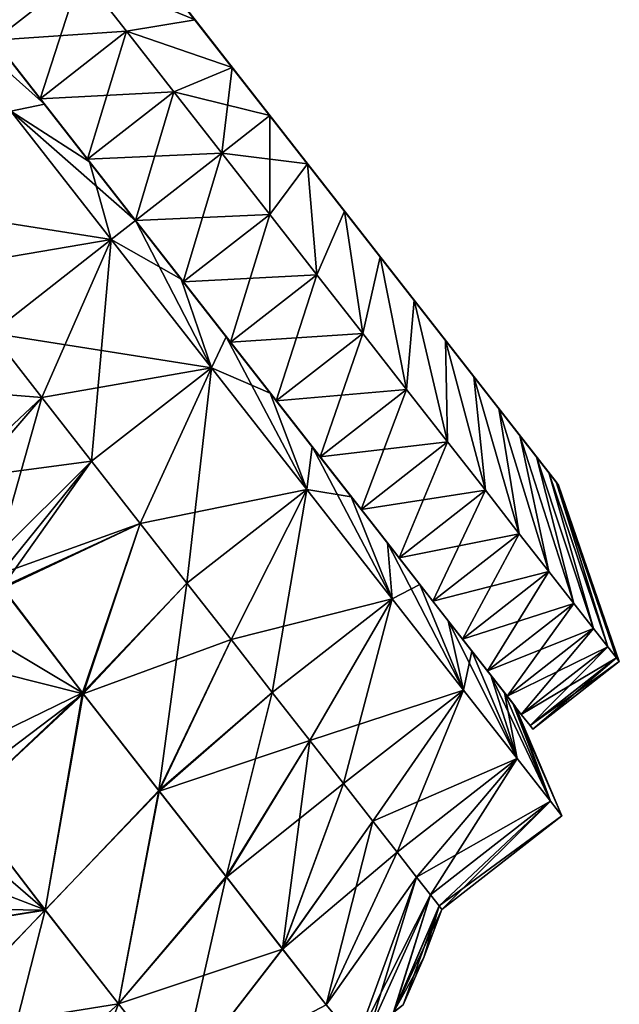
# Model space of a CAD drawing. Header units: millimetres. Extents: x -84 to 84, y -375 to 242.
# Tile 121 of 166: x 68 to 78, y 47 to 63. Entities that reach past the tile are written whole.
import ezdxf

# ---------------------------------------------------------------- set-up
doc = ezdxf.new("R2010")
doc.units = ezdxf.units.MM
doc.header["$LTSCALE"] = 81.481481
for name, color, linetype in [('135', 7, 'CONTINUOUS'), ('136', 7, 'CONTINUOUS'), ('137', 7, 'CONTINUOUS'), ('138', 7, 'CONTINUOUS'), ('139', 7, 'CONTINUOUS'), ('78', 7, 'CONTINUOUS'), ('79', 7, 'CONTINUOUS'), ('80', 7, 'CONTINUOUS'), ('81', 7, 'CONTINUOUS'), ('82', 7, 'CONTINUOUS'), ('83', 7, 'CONTINUOUS'), ('84', 7, 'CONTINUOUS')]:
    doc.layers.add(name, color=color, linetype=linetype)

msp = doc.modelspace()

# ---------------------------------------------------------------- linework, layer by layer
at = {"layer": '135', "color": 7, "linetype": 'CONTINUOUS', "true_color": 0xa2afbf}
for points in [[(66.57, 63.879, 18.811), (67.289, 62.959, 19.336), (67.989, 64.987, 18.811), (66.57, 63.879, 18.811)], [(67.989, 64.987, 18.811), (67.289, 62.959, 19.336), (68.707, 64.068, 19.336), (67.989, 64.987, 18.811)], [(67.289, 62.959, 19.336), (68.041, 61.996, 19.717), (68.707, 64.068, 19.336), (67.289, 62.959, 19.336)], [(68.707, 64.068, 19.336), (68.041, 61.996, 19.717), (69.46, 63.105, 19.717), (68.707, 64.068, 19.336)], [(68.041, 61.996, 19.717), (68.816, 61.004, 19.948), (69.46, 63.105, 19.717), (68.041, 61.996, 19.717)], [(69.46, 63.105, 19.717), (68.816, 61.004, 19.948), (70.235, 62.112, 19.948), (69.46, 63.105, 19.717)], [(68.816, 61.004, 19.948), (69.603, 59.997, 20.025), (70.235, 62.112, 19.948), (68.816, 61.004, 19.948)], [(70.235, 62.112, 19.948), (69.603, 59.997, 20.025), (71.022, 61.106, 20.025), (70.235, 62.112, 19.948)], [(69.603, 59.997, 20.025), (70.39, 58.991, 19.948), (71.022, 61.106, 20.025), (69.603, 59.997, 20.025)], [(71.022, 61.106, 20.025), (70.39, 58.991, 19.948), (71.808, 60.099, 19.948), (71.022, 61.106, 20.025)], [(70.39, 58.991, 19.948), (71.165, 57.998, 19.717), (71.808, 60.099, 19.948), (70.39, 58.991, 19.948)], [(71.808, 60.099, 19.948), (71.165, 57.998, 19.717), (72.583, 59.107, 19.717), (71.808, 60.099, 19.948)], [(71.165, 57.998, 19.717), (71.917, 57.035, 19.336), (72.583, 59.107, 19.717), (71.165, 57.998, 19.717)], [(72.583, 59.107, 19.717), (71.917, 57.035, 19.336), (73.336, 58.144, 19.336), (72.583, 59.107, 19.717)], [(71.917, 57.035, 19.336), (72.636, 56.116, 18.811), (73.336, 58.144, 19.336), (71.917, 57.035, 19.336)], [(73.336, 58.144, 19.336), (72.636, 56.116, 18.811), (74.054, 57.224, 18.811), (73.336, 58.144, 19.336)], [(72.636, 56.116, 18.811), (73.31, 55.252, 18.149), (74.054, 57.224, 18.811), (72.636, 56.116, 18.811)], [(74.054, 57.224, 18.811), (73.31, 55.252, 18.149), (74.729, 56.361, 18.149), (74.054, 57.224, 18.811)], [(73.31, 55.252, 18.149), (73.931, 54.458, 17.359), (74.729, 56.361, 18.149), (73.31, 55.252, 18.149)], [(74.729, 56.361, 18.149), (73.931, 54.458, 17.359), (75.349, 55.567, 17.359), (74.729, 56.361, 18.149)], [(73.931, 54.458, 17.359), (74.488, 53.745, 16.454), (75.349, 55.567, 17.359), (73.931, 54.458, 17.359)], [(75.349, 55.567, 17.359), (74.488, 53.745, 16.454), (75.906, 54.853, 16.454), (75.349, 55.567, 17.359)], [(74.488, 53.745, 16.454), (74.974, 53.123, 15.446), (75.906, 54.853, 16.454), (74.488, 53.745, 16.454)], [(75.906, 54.853, 16.454), (74.974, 53.123, 15.446), (76.392, 54.231, 15.446), (75.906, 54.853, 16.454)], [(74.974, 53.123, 15.446), (75.382, 52.601, 14.351), (76.392, 54.231, 15.446), (74.974, 53.123, 15.446)], [(76.392, 54.231, 15.446), (75.382, 52.601, 14.351), (76.8, 53.71, 14.351), (76.392, 54.231, 15.446)], [(75.382, 52.601, 14.351), (75.705, 52.187, 13.184), (76.8, 53.71, 14.351), (75.382, 52.601, 14.351)], [(76.8, 53.71, 14.351), (75.705, 52.187, 13.184), (77.123, 53.296, 13.184), (76.8, 53.71, 14.351)], [(75.705, 52.187, 13.184), (75.939, 51.887, 11.962), (77.123, 53.296, 13.184), (75.705, 52.187, 13.184)], [(77.123, 53.296, 13.184), (75.939, 51.887, 11.962), (77.358, 52.995, 11.962), (77.123, 53.296, 13.184)], [(75.939, 51.887, 11.962), (76.082, 51.705, 10.703), (77.358, 52.995, 11.962), (75.939, 51.887, 11.962)], [(77.358, 52.995, 11.962), (76.082, 51.705, 10.703), (77.5, 52.814, 10.703), (77.358, 52.995, 11.962)], [(76.082, 51.705, 10.703), (76.129, 51.645, 9.425), (77.5, 52.814, 10.703), (76.082, 51.705, 10.703)], [(77.5, 52.814, 10.703), (76.129, 51.645, 9.425), (77.548, 52.753, 9.425), (77.5, 52.814, 10.703)]]:
    msp.add_3dface(points, dxfattribs=at)
at = {"layer": '136', "color": 7, "linetype": 'CONTINUOUS', "true_color": 0xa2afbf}
for points in [[(68.707, 64.068, 19.336), (69.46, 63.105, 19.717), (70.583, 63.292, 16.863), (68.707, 64.068, 19.336)], [(69.995, 64.043, 16.539), (68.707, 64.068, 19.336), (70.583, 63.292, 16.863), (69.995, 64.043, 16.539)], [(70.583, 63.292, 16.863), (69.46, 63.105, 19.717), (71.191, 62.513, 17.059), (70.583, 63.292, 16.863)], [(69.46, 63.105, 19.717), (70.235, 62.112, 19.948), (71.191, 62.513, 17.059), (69.46, 63.105, 19.717)], [(70.235, 62.112, 19.948), (71.022, 61.106, 20.025), (71.191, 62.513, 17.059), (70.235, 62.112, 19.948)], [(71.191, 62.513, 17.059), (71.022, 61.106, 20.025), (71.81, 61.721, 17.125), (71.191, 62.513, 17.059)], [(71.022, 61.106, 20.025), (71.808, 60.099, 19.948), (71.81, 61.721, 17.125), (71.022, 61.106, 20.025)], [(71.81, 61.721, 17.125), (71.808, 60.099, 19.948), (72.428, 60.929, 17.059), (71.81, 61.721, 17.125)], [(71.808, 60.099, 19.948), (72.583, 59.107, 19.717), (72.428, 60.929, 17.059), (71.808, 60.099, 19.948)], [(72.428, 60.929, 17.059), (72.583, 59.107, 19.717), (73.036, 60.151, 16.863), (72.428, 60.929, 17.059)], [(72.583, 59.107, 19.717), (73.336, 58.144, 19.336), (73.036, 60.151, 16.863), (72.583, 59.107, 19.717)], [(73.036, 60.151, 16.863), (73.336, 58.144, 19.336), (73.624, 59.399, 16.539), (73.036, 60.151, 16.863)], [(73.336, 58.144, 19.336), (74.054, 57.224, 18.811), (73.624, 59.399, 16.539), (73.336, 58.144, 19.336)], [(73.624, 59.399, 16.539), (74.054, 57.224, 18.811), (74.18, 58.687, 16.093), (73.624, 59.399, 16.539)], [(74.054, 57.224, 18.811), (74.729, 56.361, 18.149), (74.18, 58.687, 16.093), (74.054, 57.224, 18.811)], [(74.18, 58.687, 16.093), (74.729, 56.361, 18.149), (74.695, 58.027, 15.534), (74.18, 58.687, 16.093)], [(74.729, 56.361, 18.149), (75.349, 55.567, 17.359), (74.695, 58.027, 15.534), (74.729, 56.361, 18.149)], [(74.695, 58.027, 15.534), (75.349, 55.567, 17.359), (75.162, 57.431, 14.87), (74.695, 58.027, 15.534)], [(75.349, 55.567, 17.359), (75.906, 54.853, 16.454), (75.162, 57.431, 14.87), (75.349, 55.567, 17.359)], [(75.162, 57.431, 14.87), (75.906, 54.853, 16.454), (75.57, 56.908, 14.113), (75.162, 57.431, 14.87)], [(75.906, 54.853, 16.454), (76.392, 54.231, 15.446), (75.57, 56.908, 14.113), (75.906, 54.853, 16.454)], [(75.57, 56.908, 14.113), (76.392, 54.231, 15.446), (75.915, 56.467, 13.275), (75.57, 56.908, 14.113)], [(76.392, 54.231, 15.446), (76.8, 53.71, 14.351), (75.915, 56.467, 13.275), (76.392, 54.231, 15.446)], [(75.915, 56.467, 13.275), (76.8, 53.71, 14.351), (76.189, 56.116, 12.372), (75.915, 56.467, 13.275)], [(76.8, 53.71, 14.351), (77.123, 53.296, 13.184), (76.189, 56.116, 12.372), (76.8, 53.71, 14.351)], [(76.189, 56.116, 12.372), (77.123, 53.296, 13.184), (76.389, 55.86, 11.418), (76.189, 56.116, 12.372)], [(77.123, 53.296, 13.184), (77.358, 52.995, 11.962), (76.389, 55.86, 11.418), (77.123, 53.296, 13.184)], [(76.389, 55.86, 11.418), (77.358, 52.995, 11.962), (76.51, 55.706, 10.43), (76.389, 55.86, 11.418)], [(77.358, 52.995, 11.962), (77.5, 52.814, 10.703), (76.51, 55.706, 10.43), (77.358, 52.995, 11.962)], [(77.5, 52.814, 10.703), (77.548, 52.753, 9.425), (76.51, 55.706, 10.43), (77.5, 52.814, 10.703)], [(76.51, 55.706, 10.43), (77.548, 52.753, 9.425), (76.55, 55.654, 9.425), (76.51, 55.706, 10.43)]]:
    msp.add_3dface(points, dxfattribs=at)
at = {"layer": '137', "color": 7, "linetype": 'CONTINUOUS', "true_color": 0xa2afbf}
for points in [[(66.57, 63.879, 0.039), (68.707, 64.068, -0.486), (67.289, 62.959, -0.486), (66.57, 63.879, 0.039)], [(68.707, 64.068, -0.486), (69.46, 63.105, -0.867), (67.289, 62.959, -0.486), (68.707, 64.068, -0.486)], [(67.289, 62.959, -0.486), (69.46, 63.105, -0.867), (68.041, 61.996, -0.867), (67.289, 62.959, -0.486)], [(69.46, 63.105, -0.867), (70.235, 62.112, -1.098), (68.041, 61.996, -0.867), (69.46, 63.105, -0.867)], [(68.041, 61.996, -0.867), (70.235, 62.112, -1.098), (68.816, 61.004, -1.098), (68.041, 61.996, -0.867)], [(70.235, 62.112, -1.098), (71.022, 61.106, -1.175), (68.816, 61.004, -1.098), (70.235, 62.112, -1.098)], [(68.816, 61.004, -1.098), (71.022, 61.106, -1.175), (69.603, 59.997, -1.175), (68.816, 61.004, -1.098)], [(71.022, 61.106, -1.175), (71.808, 60.099, -1.098), (69.603, 59.997, -1.175), (71.022, 61.106, -1.175)], [(69.603, 59.997, -1.175), (71.808, 60.099, -1.098), (70.39, 58.991, -1.098), (69.603, 59.997, -1.175)], [(71.808, 60.099, -1.098), (72.583, 59.107, -0.867), (70.39, 58.991, -1.098), (71.808, 60.099, -1.098)], [(70.39, 58.991, -1.098), (72.583, 59.107, -0.867), (71.165, 57.998, -0.867), (70.39, 58.991, -1.098)], [(72.583, 59.107, -0.867), (73.336, 58.144, -0.486), (71.165, 57.998, -0.867), (72.583, 59.107, -0.867)], [(71.165, 57.998, -0.867), (73.336, 58.144, -0.486), (71.917, 57.035, -0.486), (71.165, 57.998, -0.867)], [(73.336, 58.144, -0.486), (74.054, 57.224, 0.039), (71.917, 57.035, -0.486), (73.336, 58.144, -0.486)], [(71.917, 57.035, -0.486), (74.054, 57.224, 0.039), (72.636, 56.116, 0.039), (71.917, 57.035, -0.486)], [(74.054, 57.224, 0.039), (74.729, 56.361, 0.701), (72.636, 56.116, 0.039), (74.054, 57.224, 0.039)], [(72.636, 56.116, 0.039), (74.729, 56.361, 0.701), (73.31, 55.252, 0.701), (72.636, 56.116, 0.039)], [(74.729, 56.361, 0.701), (75.349, 55.567, 1.491), (73.31, 55.252, 0.701), (74.729, 56.361, 0.701)], [(73.31, 55.252, 0.701), (75.349, 55.567, 1.491), (73.931, 54.458, 1.491), (73.31, 55.252, 0.701)], [(75.349, 55.567, 1.491), (75.906, 54.853, 2.396), (73.931, 54.458, 1.491), (75.349, 55.567, 1.491)], [(73.931, 54.458, 1.491), (75.906, 54.853, 2.396), (74.488, 53.745, 2.396), (73.931, 54.458, 1.491)], [(75.906, 54.853, 2.396), (76.392, 54.231, 3.404), (74.488, 53.745, 2.396), (75.906, 54.853, 2.396)], [(74.488, 53.745, 2.396), (76.392, 54.231, 3.404), (74.974, 53.123, 3.404), (74.488, 53.745, 2.396)], [(76.392, 54.231, 3.404), (76.8, 53.71, 4.499), (74.974, 53.123, 3.404), (76.392, 54.231, 3.404)], [(74.974, 53.123, 3.404), (76.8, 53.71, 4.499), (75.382, 52.601, 4.499), (74.974, 53.123, 3.404)], [(76.8, 53.71, 4.499), (77.123, 53.296, 5.666), (75.382, 52.601, 4.499), (76.8, 53.71, 4.499)], [(75.382, 52.601, 4.499), (77.123, 53.296, 5.666), (75.705, 52.187, 5.666), (75.382, 52.601, 4.499)], [(77.123, 53.296, 5.666), (77.358, 52.995, 6.888), (75.705, 52.187, 5.666), (77.123, 53.296, 5.666)], [(75.705, 52.187, 5.666), (77.358, 52.995, 6.888), (75.939, 51.887, 6.888), (75.705, 52.187, 5.666)], [(77.358, 52.995, 6.888), (77.5, 52.814, 8.147), (75.939, 51.887, 6.888), (77.358, 52.995, 6.888)], [(75.939, 51.887, 6.888), (77.5, 52.814, 8.147), (76.082, 51.705, 8.147), (75.939, 51.887, 6.888)], [(77.5, 52.814, 8.147), (77.548, 52.753, 9.425), (76.082, 51.705, 8.147), (77.5, 52.814, 8.147)], [(77.548, 52.753, 9.425), (76.129, 51.645, 9.425), (76.082, 51.705, 8.147), (77.548, 52.753, 9.425)]]:
    msp.add_3dface(points, dxfattribs=at)
at = {"layer": '138', "color": 7, "linetype": 'CONTINUOUS', "true_color": 0xa2afbf}
for points in [[(69.46, 63.105, -0.867), (68.707, 64.068, -0.486), (70.583, 63.292, 1.987), (69.46, 63.105, -0.867)], [(70.583, 63.292, 1.987), (68.707, 64.068, -0.486), (69.995, 64.043, 2.311), (70.583, 63.292, 1.987)], [(71.191, 62.513, 1.791), (69.46, 63.105, -0.867), (70.583, 63.292, 1.987), (71.191, 62.513, 1.791)], [(70.235, 62.112, -1.098), (69.46, 63.105, -0.867), (71.191, 62.513, 1.791), (70.235, 62.112, -1.098)], [(71.81, 61.721, 1.725), (70.235, 62.112, -1.098), (71.191, 62.513, 1.791), (71.81, 61.721, 1.725)], [(71.022, 61.106, -1.175), (70.235, 62.112, -1.098), (71.81, 61.721, 1.725), (71.022, 61.106, -1.175)], [(72.428, 60.929, 1.791), (71.022, 61.106, -1.175), (71.81, 61.721, 1.725), (72.428, 60.929, 1.791)], [(71.808, 60.099, -1.098), (71.022, 61.106, -1.175), (72.428, 60.929, 1.791), (71.808, 60.099, -1.098)], [(72.583, 59.107, -0.867), (71.808, 60.099, -1.098), (72.428, 60.929, 1.791), (72.583, 59.107, -0.867)], [(73.036, 60.151, 1.987), (72.583, 59.107, -0.867), (72.428, 60.929, 1.791), (73.036, 60.151, 1.987)], [(73.336, 58.144, -0.486), (72.583, 59.107, -0.867), (73.036, 60.151, 1.987), (73.336, 58.144, -0.486)], [(73.624, 59.399, 2.311), (73.336, 58.144, -0.486), (73.036, 60.151, 1.987), (73.624, 59.399, 2.311)], [(74.054, 57.224, 0.039), (73.336, 58.144, -0.486), (73.624, 59.399, 2.311), (74.054, 57.224, 0.039)], [(74.18, 58.687, 2.757), (74.054, 57.224, 0.039), (73.624, 59.399, 2.311), (74.18, 58.687, 2.757)], [(74.729, 56.361, 0.701), (74.054, 57.224, 0.039), (74.18, 58.687, 2.757), (74.729, 56.361, 0.701)], [(74.695, 58.027, 3.316), (74.729, 56.361, 0.701), (74.18, 58.687, 2.757), (74.695, 58.027, 3.316)], [(75.349, 55.567, 1.491), (74.729, 56.361, 0.701), (74.695, 58.027, 3.316), (75.349, 55.567, 1.491)], [(75.162, 57.431, 3.98), (75.349, 55.567, 1.491), (74.695, 58.027, 3.316), (75.162, 57.431, 3.98)], [(75.906, 54.853, 2.396), (75.349, 55.567, 1.491), (75.162, 57.431, 3.98), (75.906, 54.853, 2.396)], [(75.57, 56.908, 4.737), (75.906, 54.853, 2.396), (75.162, 57.431, 3.98), (75.57, 56.908, 4.737)], [(76.392, 54.231, 3.404), (75.906, 54.853, 2.396), (75.57, 56.908, 4.737), (76.392, 54.231, 3.404)], [(75.915, 56.467, 5.575), (76.392, 54.231, 3.404), (75.57, 56.908, 4.737), (75.915, 56.467, 5.575)], [(76.8, 53.71, 4.499), (76.392, 54.231, 3.404), (75.915, 56.467, 5.575), (76.8, 53.71, 4.499)], [(76.189, 56.116, 6.478), (76.8, 53.71, 4.499), (75.915, 56.467, 5.575), (76.189, 56.116, 6.478)], [(77.123, 53.296, 5.666), (76.8, 53.71, 4.499), (76.189, 56.116, 6.478), (77.123, 53.296, 5.666)], [(76.389, 55.86, 7.432), (77.123, 53.296, 5.666), (76.189, 56.116, 6.478), (76.389, 55.86, 7.432)], [(77.358, 52.995, 6.888), (77.123, 53.296, 5.666), (76.389, 55.86, 7.432), (77.358, 52.995, 6.888)], [(76.51, 55.706, 8.42), (77.358, 52.995, 6.888), (76.389, 55.86, 7.432), (76.51, 55.706, 8.42)], [(76.55, 55.654, 9.425), (77.5, 52.814, 8.147), (76.51, 55.706, 8.42), (76.55, 55.654, 9.425)], [(77.5, 52.814, 8.147), (77.358, 52.995, 6.888), (76.51, 55.706, 8.42), (77.5, 52.814, 8.147)], [(76.55, 55.654, 9.425), (77.548, 52.753, 9.425), (77.5, 52.814, 8.147), (76.55, 55.654, 9.425)]]:
    msp.add_3dface(points, dxfattribs=at)
at = {"layer": '139', "color": 7, "linetype": 'CONTINUOUS', "true_color": 0xa2afbf}
for points in [[(67.069, 67.789, 9.425), (67.109, 67.737, 10.43), (76.55, 55.654, 9.425), (67.069, 67.789, 9.425)], [(67.069, 67.789, 9.425), (76.55, 55.654, 9.425), (76.51, 55.706, 8.42), (67.069, 67.789, 9.425)], [(67.069, 67.789, 9.425), (76.51, 55.706, 8.42), (67.109, 67.737, 8.42), (67.069, 67.789, 9.425)], [(67.109, 67.737, 10.43), (67.23, 67.582, 11.418), (76.51, 55.706, 10.43), (67.109, 67.737, 10.43)], [(67.109, 67.737, 10.43), (76.51, 55.706, 10.43), (76.55, 55.654, 9.425), (67.109, 67.737, 10.43)], [(76.51, 55.706, 8.42), (76.389, 55.86, 7.432), (67.109, 67.737, 8.42), (76.51, 55.706, 8.42)], [(76.389, 55.86, 7.432), (67.23, 67.582, 7.432), (67.109, 67.737, 8.42), (76.389, 55.86, 7.432)], [(67.23, 67.582, 11.418), (67.43, 67.327, 12.372), (76.389, 55.86, 11.418), (67.23, 67.582, 11.418)], [(67.23, 67.582, 11.418), (76.389, 55.86, 11.418), (76.51, 55.706, 10.43), (67.23, 67.582, 11.418)], [(76.389, 55.86, 7.432), (76.189, 56.116, 6.478), (67.23, 67.582, 7.432), (76.389, 55.86, 7.432)], [(76.189, 56.116, 6.478), (67.43, 67.327, 6.478), (67.23, 67.582, 7.432), (76.189, 56.116, 6.478)], [(67.43, 67.327, 12.372), (67.704, 66.976, 13.275), (76.189, 56.116, 12.372), (67.43, 67.327, 12.372)], [(67.43, 67.327, 12.372), (76.189, 56.116, 12.372), (76.389, 55.86, 11.418), (67.43, 67.327, 12.372)], [(76.189, 56.116, 6.478), (75.915, 56.467, 5.575), (67.43, 67.327, 6.478), (76.189, 56.116, 6.478)], [(75.915, 56.467, 5.575), (67.704, 66.976, 5.575), (67.43, 67.327, 6.478), (75.915, 56.467, 5.575)], [(67.704, 66.976, 13.275), (68.049, 66.535, 14.113), (75.915, 56.467, 13.275), (67.704, 66.976, 13.275)], [(67.704, 66.976, 13.275), (75.915, 56.467, 13.275), (76.189, 56.116, 12.372), (67.704, 66.976, 13.275)], [(75.915, 56.467, 5.575), (75.57, 56.908, 4.737), (67.704, 66.976, 5.575), (75.915, 56.467, 5.575)], [(75.57, 56.908, 4.737), (68.049, 66.535, 4.737), (67.704, 66.976, 5.575), (75.57, 56.908, 4.737)], [(68.049, 66.535, 14.113), (68.457, 66.012, 14.87), (75.57, 56.908, 14.113), (68.049, 66.535, 14.113)], [(68.049, 66.535, 14.113), (75.57, 56.908, 14.113), (75.915, 56.467, 13.275), (68.049, 66.535, 14.113)], [(75.57, 56.908, 4.737), (75.162, 57.431, 3.98), (68.049, 66.535, 4.737), (75.57, 56.908, 4.737)], [(75.162, 57.431, 3.98), (68.457, 66.012, 3.98), (68.049, 66.535, 4.737), (75.162, 57.431, 3.98)], [(68.457, 66.012, 14.87), (68.924, 65.415, 15.534), (75.162, 57.431, 14.87), (68.457, 66.012, 14.87)], [(68.457, 66.012, 14.87), (75.162, 57.431, 14.87), (75.57, 56.908, 14.113), (68.457, 66.012, 14.87)], [(75.162, 57.431, 3.98), (74.695, 58.027, 3.316), (68.457, 66.012, 3.98), (75.162, 57.431, 3.98)], [(74.695, 58.027, 3.316), (68.924, 65.415, 3.316), (68.457, 66.012, 3.98), (74.695, 58.027, 3.316)], [(68.924, 65.415, 15.534), (69.439, 64.755, 16.093), (74.695, 58.027, 15.534), (68.924, 65.415, 15.534)], [(68.924, 65.415, 15.534), (74.695, 58.027, 15.534), (75.162, 57.431, 14.87), (68.924, 65.415, 15.534)], [(74.695, 58.027, 3.316), (74.18, 58.687, 2.757), (68.924, 65.415, 3.316), (74.695, 58.027, 3.316)], [(74.18, 58.687, 2.757), (69.439, 64.755, 2.757), (68.924, 65.415, 3.316), (74.18, 58.687, 2.757)], [(69.439, 64.755, 16.093), (69.995, 64.043, 16.539), (74.18, 58.687, 16.093), (69.439, 64.755, 16.093)], [(69.439, 64.755, 16.093), (74.18, 58.687, 16.093), (74.695, 58.027, 15.534), (69.439, 64.755, 16.093)], [(74.18, 58.687, 2.757), (73.624, 59.399, 2.311), (69.439, 64.755, 2.757), (74.18, 58.687, 2.757)], [(73.624, 59.399, 2.311), (69.995, 64.043, 2.311), (69.439, 64.755, 2.757), (73.624, 59.399, 2.311)], [(69.995, 64.043, 16.539), (70.583, 63.292, 16.863), (73.624, 59.399, 16.539), (69.995, 64.043, 16.539)], [(69.995, 64.043, 16.539), (73.624, 59.399, 16.539), (74.18, 58.687, 16.093), (69.995, 64.043, 16.539)], [(73.624, 59.399, 2.311), (73.036, 60.151, 1.987), (69.995, 64.043, 2.311), (73.624, 59.399, 2.311)], [(73.036, 60.151, 1.987), (70.583, 63.292, 1.987), (69.995, 64.043, 2.311), (73.036, 60.151, 1.987)], [(70.583, 63.292, 16.863), (71.191, 62.513, 17.059), (73.036, 60.151, 16.863), (70.583, 63.292, 16.863)], [(70.583, 63.292, 16.863), (73.036, 60.151, 16.863), (73.624, 59.399, 16.539), (70.583, 63.292, 16.863)], [(73.036, 60.151, 1.987), (72.428, 60.929, 1.791), (70.583, 63.292, 1.987), (73.036, 60.151, 1.987)], [(72.428, 60.929, 1.791), (71.191, 62.513, 1.791), (70.583, 63.292, 1.987), (72.428, 60.929, 1.791)], [(71.191, 62.513, 17.059), (71.81, 61.721, 17.125), (72.428, 60.929, 17.059), (71.191, 62.513, 17.059)], [(71.191, 62.513, 17.059), (72.428, 60.929, 17.059), (73.036, 60.151, 16.863), (71.191, 62.513, 17.059)], [(72.428, 60.929, 1.791), (71.81, 61.721, 1.725), (71.191, 62.513, 1.791), (72.428, 60.929, 1.791)]]:
    msp.add_3dface(points, dxfattribs=at)
at = {"layer": '78', "color": 7, "linetype": 'CONTINUOUS', "true_color": 0xa2afbf}
for points in [[(68.067, 57.091, -2.511), (66.084, 57.248, -3.432), (67.239, 58.15, -2.586), (68.067, 57.091, -2.511)], [(66.944, 55.787, -3.432), (66.084, 57.248, -3.432), (68.067, 57.091, -2.511), (66.944, 55.787, -3.432)], [(68.885, 56.044, -2.285), (66.944, 55.787, -3.432), (68.067, 57.091, -2.511), (68.885, 56.044, -2.285)], [(67.39, 54.193, -3.43), (66.944, 55.787, -3.432), (68.885, 56.044, -2.285), (67.39, 54.193, -3.43)], [(69.681, 55.024, -1.912), (67.39, 54.193, -3.43), (68.885, 56.044, -2.285), (69.681, 55.024, -1.912)], [(67.42, 53.955, -3.429), (67.39, 54.193, -3.43), (69.681, 55.024, -1.912), (67.42, 53.955, -3.429)], [(68.748, 52.222, -2.648), (67.42, 53.955, -3.429), (69.681, 55.024, -1.912), (68.748, 52.222, -2.648)], [(70.448, 54.044, -1.397), (68.748, 52.222, -2.648), (69.681, 55.024, -1.912), (70.448, 54.044, -1.397)], [(71.173, 53.115, -0.745), (68.748, 52.222, -2.648), (70.448, 54.044, -1.397), (71.173, 53.115, -0.745)], [(67.42, 53.955, -3.429), (68.748, 52.222, -2.648), (67.419, 52.56, -3.427), (67.42, 53.955, -3.429)], [(69.995, 50.626, -1.482), (68.748, 52.222, -2.648), (71.173, 53.115, -0.745), (69.995, 50.626, -1.482)], [(71.85, 52.249, 0.034), (69.995, 50.626, -1.482), (71.173, 53.115, -0.745), (71.85, 52.249, 0.034)], [(67.419, 52.56, -3.427), (68.748, 52.222, -2.648), (67.02, 50.922, -3.424), (67.419, 52.56, -3.427)], [(72.468, 51.458, 0.932), (69.995, 50.626, -1.482), (71.85, 52.249, 0.034), (72.468, 51.458, 0.932)], [(67.02, 50.922, -3.424), (68.748, 52.222, -2.648), (66.794, 50.406, -3.423), (67.02, 50.922, -3.424)], [(66.794, 50.406, -3.423), (68.748, 52.222, -2.648), (68.12, 48.677, -2.196), (66.794, 50.406, -3.423)], [(68.748, 52.222, -2.648), (69.995, 50.626, -1.482), (68.12, 48.677, -2.196), (68.748, 52.222, -2.648)], [(71.098, 49.215, 0.02), (69.995, 50.626, -1.482), (72.468, 51.458, 0.932), (71.098, 49.215, 0.02)], [(73.021, 50.75, 1.936), (71.098, 49.215, 0.02), (72.468, 51.458, 0.932), (73.021, 50.75, 1.936)], [(68.12, 48.677, -2.196), (69.995, 50.626, -1.482), (69.324, 47.135, -0.569), (68.12, 48.677, -2.196)], [(69.995, 50.626, -1.482), (71.098, 49.215, 0.02), (69.324, 47.135, -0.569), (69.995, 50.626, -1.482)], [(72.021, 48.033, 1.812), (71.098, 49.215, 0.02), (73.021, 50.75, 1.936), (72.021, 48.033, 1.812)], [(73.501, 50.136, 3.035), (72.021, 48.033, 1.812), (73.021, 50.75, 1.936), (73.501, 50.136, 3.035)], [(66.794, 50.406, -3.423), (68.12, 48.677, -2.196), (66.191, 49.416, -3.421), (66.794, 50.406, -3.423)], [(73.902, 49.623, 4.213), (72.021, 48.033, 1.812), (73.501, 50.136, 3.035), (73.902, 49.623, 4.213)], [(72.737, 47.116, 3.839), (72.021, 48.033, 1.812), (73.902, 49.623, 4.213), (72.737, 47.116, 3.839)], [(74.219, 49.216, 5.458), (72.737, 47.116, 3.839), (73.902, 49.623, 4.213), (74.219, 49.216, 5.458)], [(66.191, 49.416, -3.421), (68.12, 48.677, -2.196), (64.983, 48.172, -3.418), (66.191, 49.416, -3.421)], [(71.098, 49.215, 0.02), (72.021, 48.033, 1.812), (69.324, 47.135, -0.569), (71.098, 49.215, 0.02)], [(73.233, 46.521, 6.015), (72.737, 47.116, 3.839), (74.219, 49.216, 5.458), (73.233, 46.521, 6.015)], [(74.449, 48.923, 6.752), (73.233, 46.521, 6.015), (74.219, 49.216, 5.458), (74.449, 48.923, 6.752)], [(73.441, 46.683, 6.482), (73.233, 46.521, 6.015), (74.449, 48.923, 6.752), (73.441, 46.683, 6.482)], [(73.843, 46.995, 7.833), (73.441, 46.683, 6.482), (74.449, 48.923, 6.752), (73.843, 46.995, 7.833)], [(74.588, 48.745, 8.08), (73.843, 46.995, 7.833), (74.449, 48.923, 6.752), (74.588, 48.745, 8.08)], [(64.983, 48.172, -3.418), (68.12, 48.677, -2.196), (66.186, 46.632, -2.229), (64.983, 48.172, -3.418)], [(68.12, 48.677, -2.196), (69.324, 47.135, -0.569), (66.186, 46.632, -2.229), (68.12, 48.677, -2.196)], [(74.634, 48.685, 9.425), (73.843, 46.995, 7.833), (74.588, 48.745, 8.08), (74.634, 48.685, 9.425)], [(74.34, 47.892, 9.425), (73.843, 46.995, 7.833), (74.634, 48.685, 9.425), (74.34, 47.892, 9.425)], [(69.324, 47.135, -0.569), (72.021, 48.033, 1.812), (70.33, 45.849, 1.383), (69.324, 47.135, -0.569)], [(72.021, 48.033, 1.812), (72.737, 47.116, 3.839), (70.33, 45.849, 1.383), (72.021, 48.033, 1.812)], [(74, 47.117, 9.425), (73.843, 46.995, 7.833), (74.34, 47.892, 9.425), (74, 47.117, 9.425)], [(66.186, 46.632, -2.229), (69.324, 47.135, -0.569), (67.259, 45.259, -0.744), (66.186, 46.632, -2.229)], [(69.324, 47.135, -0.569), (70.33, 45.849, 1.383), (67.259, 45.259, -0.744), (69.324, 47.135, -0.569)]]:
    msp.add_3dface(points, dxfattribs=at)
at = {"layer": '79', "color": 7, "linetype": 'CONTINUOUS', "true_color": 0xa2afbf}
for points in [[(69.207, 59.688, -2.586), (65.594, 60.257, -2.285), (67.561, 61.794, -2.285), (69.207, 59.688, -2.586)], [(66.411, 59.21, -2.511), (65.594, 60.257, -2.285), (69.207, 59.688, -2.586), (66.411, 59.21, -2.511)], [(67.239, 58.15, -2.586), (66.411, 59.21, -2.511), (69.207, 59.688, -2.586), (67.239, 58.15, -2.586)], [(70.853, 57.581, -2.285), (67.239, 58.15, -2.586), (69.207, 59.688, -2.586), (70.853, 57.581, -2.285)], [(68.067, 57.091, -2.511), (67.239, 58.15, -2.586), (70.853, 57.581, -2.285), (68.067, 57.091, -2.511)], [(68.885, 56.044, -2.285), (68.067, 57.091, -2.511), (70.853, 57.581, -2.285), (68.885, 56.044, -2.285)], [(69.681, 55.024, -1.912), (68.885, 56.044, -2.285), (70.853, 57.581, -2.285), (69.681, 55.024, -1.912)], [(72.416, 55.581, -1.397), (69.681, 55.024, -1.912), (70.853, 57.581, -2.285), (72.416, 55.581, -1.397)], [(70.448, 54.044, -1.397), (69.681, 55.024, -1.912), (72.416, 55.581, -1.397), (70.448, 54.044, -1.397)], [(71.173, 53.115, -0.745), (70.448, 54.044, -1.397), (72.416, 55.581, -1.397), (71.173, 53.115, -0.745)], [(73.818, 53.786, 0.035), (71.173, 53.115, -0.745), (72.416, 55.581, -1.397), (73.818, 53.786, 0.035)], [(71.85, 52.249, 0.034), (71.173, 53.115, -0.745), (73.818, 53.786, 0.035), (71.85, 52.249, 0.034)], [(72.468, 51.458, 0.932), (71.85, 52.249, 0.034), (73.818, 53.786, 0.035), (72.468, 51.458, 0.932)], [(74.989, 52.287, 1.937), (72.468, 51.458, 0.932), (73.818, 53.786, 0.035), (74.989, 52.287, 1.937)], [(73.021, 50.75, 1.936), (72.468, 51.458, 0.932), (74.989, 52.287, 1.937), (73.021, 50.75, 1.936)], [(73.501, 50.136, 3.035), (73.021, 50.75, 1.936), (74.989, 52.287, 1.937), (73.501, 50.136, 3.035)], [(75.87, 51.16, 4.214), (73.501, 50.136, 3.035), (74.989, 52.287, 1.937), (75.87, 51.16, 4.214)], [(73.902, 49.623, 4.213), (73.501, 50.136, 3.035), (75.87, 51.16, 4.214), (73.902, 49.623, 4.213)], [(74.219, 49.216, 5.458), (73.902, 49.623, 4.213), (75.87, 51.16, 4.214), (74.219, 49.216, 5.458)], [(76.417, 50.46, 6.753), (74.219, 49.216, 5.458), (75.87, 51.16, 4.214), (76.417, 50.46, 6.753)], [(74.449, 48.923, 6.752), (74.219, 49.216, 5.458), (76.417, 50.46, 6.753), (74.449, 48.923, 6.752)], [(74.588, 48.745, 8.08), (74.449, 48.923, 6.752), (76.417, 50.46, 6.753), (74.588, 48.745, 8.08)], [(76.602, 50.223, 9.425), (74.588, 48.745, 8.08), (76.417, 50.46, 6.753), (76.602, 50.223, 9.425)], [(74.634, 48.685, 9.425), (74.588, 48.745, 8.08), (76.602, 50.223, 9.425), (74.634, 48.685, 9.425)]]:
    msp.add_3dface(points, dxfattribs=at)
at = {"layer": '80', "color": 7, "linetype": 'CONTINUOUS', "true_color": 0xa2afbf}
for points in [[(67.561, 61.794, -2.285), (65.998, 63.795, -1.397), (68.11, 61.908, -0.416), (67.561, 61.794, -2.285)], [(68.11, 61.908, -0.416), (65.998, 63.795, -1.397), (67.39, 62.83, -0.051), (68.11, 61.908, -0.416)], [(68.851, 60.96, -0.636), (67.561, 61.794, -2.285), (68.11, 61.908, -0.416), (68.851, 60.96, -0.636)], [(69.207, 59.688, -2.586), (67.561, 61.794, -2.285), (69.603, 59.997, -0.71), (69.207, 59.688, -2.586)], [(69.603, 59.997, -0.71), (67.561, 61.794, -2.285), (68.851, 60.96, -0.636), (69.603, 59.997, -0.71)], [(70.355, 59.035, -0.636), (69.207, 59.688, -2.586), (69.603, 59.997, -0.71), (70.355, 59.035, -0.636)], [(70.853, 57.581, -2.285), (69.207, 59.688, -2.586), (70.355, 59.035, -0.636), (70.853, 57.581, -2.285)], [(71.096, 58.087, -0.416), (70.853, 57.581, -2.285), (70.355, 59.035, -0.636), (71.096, 58.087, -0.416)], [(71.816, 57.165, -0.051), (70.853, 57.581, -2.285), (71.096, 58.087, -0.416), (71.816, 57.165, -0.051)], [(72.416, 55.581, -1.397), (70.853, 57.581, -2.285), (71.816, 57.165, -0.051), (72.416, 55.581, -1.397)], [(72.503, 56.286, 0.451), (72.416, 55.581, -1.397), (71.816, 57.165, -0.051), (72.503, 56.286, 0.451)], [(73.148, 55.461, 1.084), (72.416, 55.581, -1.397), (72.503, 56.286, 0.451), (73.148, 55.461, 1.084)], [(73.818, 53.786, 0.035), (72.416, 55.581, -1.397), (73.148, 55.461, 1.084), (73.818, 53.786, 0.035)], [(73.741, 54.702, 1.839), (73.818, 53.786, 0.035), (73.148, 55.461, 1.084), (73.741, 54.702, 1.839)], [(74.273, 54.02, 2.704), (73.818, 53.786, 0.035), (73.741, 54.702, 1.839), (74.273, 54.02, 2.704)], [(74.989, 52.287, 1.937), (73.818, 53.786, 0.035), (74.273, 54.02, 2.704), (74.989, 52.287, 1.937)], [(74.738, 53.425, 3.668), (74.989, 52.287, 1.937), (74.273, 54.02, 2.704), (74.738, 53.425, 3.668)], [(75.128, 52.926, 4.716), (74.989, 52.287, 1.937), (74.738, 53.425, 3.668), (75.128, 52.926, 4.716)], [(75.87, 51.16, 4.214), (74.989, 52.287, 1.937), (75.128, 52.926, 4.716), (75.87, 51.16, 4.214)], [(75.437, 52.53, 5.831), (75.87, 51.16, 4.214), (75.128, 52.926, 4.716), (75.437, 52.53, 5.831)], [(75.661, 52.243, 6.999), (75.87, 51.16, 4.214), (75.437, 52.53, 5.831), (75.661, 52.243, 6.999)], [(76.417, 50.46, 6.753), (75.87, 51.16, 4.214), (75.661, 52.243, 6.999), (76.417, 50.46, 6.753)], [(75.797, 52.069, 8.202), (76.417, 50.46, 6.753), (75.661, 52.243, 6.999), (75.797, 52.069, 8.202)], [(75.843, 52.011, 9.425), (76.417, 50.46, 6.753), (75.797, 52.069, 8.202), (75.843, 52.011, 9.425)], [(76.602, 50.223, 9.425), (76.417, 50.46, 6.753), (75.843, 52.011, 9.425), (76.602, 50.223, 9.425)]]:
    msp.add_3dface(points, dxfattribs=at)
at = {"layer": '81', "color": 7, "linetype": 'CONTINUOUS', "true_color": 0xa2afbf}
for points in [[(66.703, 63.709, 0.451), (66.059, 64.534, 1.084), (68.958, 60.823, 0.788), (66.703, 63.709, 0.451)], [(68.958, 60.823, 0.788), (66.059, 64.534, 1.084), (67.704, 62.428, 1.291), (68.958, 60.823, 0.788)], [(66.059, 64.534, 17.766), (66.703, 63.709, 18.399), (68.958, 60.823, 18.062), (66.059, 64.534, 17.766)], [(67.704, 62.428, 17.559), (66.059, 64.534, 17.766), (68.958, 60.823, 18.062), (67.704, 62.428, 17.559)], [(72.503, 56.286, 0.451), (71.816, 57.165, -0.051), (66.703, 63.709, 0.451), (72.503, 56.286, 0.451)], [(72.503, 56.286, 0.451), (66.703, 63.709, 0.451), (68.958, 60.823, 0.788), (72.503, 56.286, 0.451)], [(71.816, 57.165, -0.051), (67.39, 62.83, -0.051), (66.703, 63.709, 0.451), (71.816, 57.165, -0.051)], [(67.39, 62.83, 18.901), (72.503, 56.286, 18.399), (66.703, 63.709, 18.399), (67.39, 62.83, 18.901)], [(66.703, 63.709, 18.399), (72.503, 56.286, 18.399), (70.248, 59.172, 18.062), (66.703, 63.709, 18.399)], [(68.958, 60.823, 18.062), (66.703, 63.709, 18.399), (70.248, 59.172, 18.062), (68.958, 60.823, 18.062)], [(71.816, 57.165, -0.051), (71.096, 58.087, -0.416), (67.39, 62.83, -0.051), (71.816, 57.165, -0.051)], [(71.096, 58.087, -0.416), (68.11, 61.908, -0.416), (67.39, 62.83, -0.051), (71.096, 58.087, -0.416)], [(71.816, 57.165, 18.901), (72.503, 56.286, 18.399), (67.39, 62.83, 18.901), (71.816, 57.165, 18.901)], [(68.11, 61.908, 19.266), (71.816, 57.165, 18.901), (67.39, 62.83, 18.901), (68.11, 61.908, 19.266)], [(71.096, 58.087, -0.416), (70.355, 59.035, -0.636), (68.11, 61.908, -0.416), (71.096, 58.087, -0.416)], [(70.355, 59.035, -0.636), (68.851, 60.96, -0.636), (68.11, 61.908, -0.416), (70.355, 59.035, -0.636)], [(71.096, 58.087, 19.266), (71.816, 57.165, 18.901), (68.11, 61.908, 19.266), (71.096, 58.087, 19.266)], [(68.851, 60.96, 19.486), (71.096, 58.087, 19.266), (68.11, 61.908, 19.266), (68.851, 60.96, 19.486)], [(70.355, 59.035, -0.636), (69.603, 59.997, -0.71), (68.851, 60.96, -0.636), (70.355, 59.035, -0.636)], [(70.355, 59.035, 19.486), (71.096, 58.087, 19.266), (68.851, 60.96, 19.486), (70.355, 59.035, 19.486)], [(69.603, 59.997, 19.56), (70.355, 59.035, 19.486), (68.851, 60.96, 19.486), (69.603, 59.997, 19.56)], [(70.248, 59.172, 0.788), (72.503, 56.286, 0.451), (68.958, 60.823, 0.788), (70.248, 59.172, 0.788)], [(73.148, 55.461, 1.084), (72.503, 56.286, 0.451), (70.248, 59.172, 0.788), (73.148, 55.461, 1.084)], [(71.502, 57.567, 1.291), (73.148, 55.461, 1.084), (70.248, 59.172, 0.788), (71.502, 57.567, 1.291)], [(72.503, 56.286, 18.399), (73.148, 55.461, 17.766), (70.248, 59.172, 18.062), (72.503, 56.286, 18.399)], [(70.248, 59.172, 18.062), (73.148, 55.461, 17.766), (71.502, 57.567, 17.559), (70.248, 59.172, 18.062)], [(73.741, 54.702, 1.839), (73.148, 55.461, 1.084), (71.502, 57.567, 1.291), (73.741, 54.702, 1.839)], [(72.646, 56.102, 2.266), (73.741, 54.702, 1.839), (71.502, 57.567, 1.291), (72.646, 56.102, 2.266)], [(73.148, 55.461, 17.766), (73.741, 54.702, 17.011), (71.502, 57.567, 17.559), (73.148, 55.461, 17.766)], [(71.502, 57.567, 17.559), (73.741, 54.702, 17.011), (72.646, 56.102, 16.584), (71.502, 57.567, 17.559)], [(74.273, 54.02, 2.704), (73.741, 54.702, 1.839), (72.646, 56.102, 2.266), (74.273, 54.02, 2.704)], [(73.612, 54.866, 3.655), (74.273, 54.02, 2.704), (72.646, 56.102, 2.266), (73.612, 54.866, 3.655)], [(73.741, 54.702, 17.011), (74.273, 54.02, 16.146), (72.646, 56.102, 16.584), (73.741, 54.702, 17.011)], [(72.646, 56.102, 16.584), (74.273, 54.02, 16.146), (73.612, 54.866, 15.195), (72.646, 56.102, 16.584)], [(74.738, 53.425, 3.668), (74.273, 54.02, 2.704), (73.612, 54.866, 3.655), (74.738, 53.425, 3.668)], [(74.346, 53.927, 5.382), (74.738, 53.425, 3.668), (73.612, 54.866, 3.655), (74.346, 53.927, 5.382)], [(74.738, 53.425, 15.182), (75.128, 52.926, 14.134), (73.612, 54.866, 15.195), (74.738, 53.425, 15.182)], [(73.612, 54.866, 15.195), (75.128, 52.926, 14.134), (74.346, 53.927, 13.468), (73.612, 54.866, 15.195)], [(74.273, 54.02, 16.146), (74.738, 53.425, 15.182), (73.612, 54.866, 15.195), (74.273, 54.02, 16.146)], [(75.437, 52.53, 5.831), (75.128, 52.926, 4.716), (74.346, 53.927, 5.382), (75.437, 52.53, 5.831)], [(74.804, 53.341, 7.344), (75.437, 52.53, 5.831), (74.346, 53.927, 5.382), (74.804, 53.341, 7.344)], [(75.128, 52.926, 4.716), (74.738, 53.425, 3.668), (74.346, 53.927, 5.382), (75.128, 52.926, 4.716)], [(75.437, 52.53, 13.019), (75.661, 52.243, 11.851), (74.346, 53.927, 13.468), (75.437, 52.53, 13.019)], [(74.346, 53.927, 13.468), (75.661, 52.243, 11.851), (74.804, 53.341, 11.506), (74.346, 53.927, 13.468)], [(75.128, 52.926, 14.134), (75.437, 52.53, 13.019), (74.346, 53.927, 13.468), (75.128, 52.926, 14.134)], [(75.797, 52.069, 10.648), (75.843, 52.011, 9.425), (74.804, 53.341, 11.506), (75.797, 52.069, 10.648)], [(74.804, 53.341, 11.506), (75.843, 52.011, 9.425), (74.959, 53.142, 9.425), (74.804, 53.341, 11.506)], [(75.797, 52.069, 8.202), (75.661, 52.243, 6.999), (74.804, 53.341, 7.344), (75.797, 52.069, 8.202)], [(74.959, 53.142, 9.425), (75.797, 52.069, 8.202), (74.804, 53.341, 7.344), (74.959, 53.142, 9.425)], [(75.661, 52.243, 6.999), (75.437, 52.53, 5.831), (74.804, 53.341, 7.344), (75.661, 52.243, 6.999)], [(75.661, 52.243, 11.851), (75.797, 52.069, 10.648), (74.804, 53.341, 11.506), (75.661, 52.243, 11.851)], [(75.843, 52.011, 9.425), (75.797, 52.069, 8.202), (74.959, 53.142, 9.425), (75.843, 52.011, 9.425)]]:
    msp.add_3dface(points, dxfattribs=at)
at = {"layer": '82', "color": 7, "linetype": 'CONTINUOUS', "true_color": 0xa2afbf}
for points in [[(68.067, 57.091, 21.361), (67.239, 58.15, 21.436), (66.866, 55.963, 22.282), (68.067, 57.091, 21.361)], [(67.335, 54.509, 22.28), (68.067, 57.091, 21.361), (66.866, 55.963, 22.282), (67.335, 54.509, 22.28)], [(68.885, 56.044, 21.135), (68.067, 57.091, 21.361), (67.335, 54.509, 22.28), (68.885, 56.044, 21.135)], [(67.418, 53.974, 22.279), (68.885, 56.044, 21.135), (67.335, 54.509, 22.28), (67.418, 53.974, 22.279)], [(69.681, 55.024, 20.762), (68.885, 56.044, 21.135), (67.418, 53.974, 22.279), (69.681, 55.024, 20.762)], [(68.735, 52.239, 21.508), (69.681, 55.024, 20.762), (67.418, 53.974, 22.279), (68.735, 52.239, 21.508)], [(70.448, 54.044, 20.247), (69.681, 55.024, 20.762), (68.735, 52.239, 21.508), (70.448, 54.044, 20.247)], [(69.986, 50.638, 20.343), (70.448, 54.044, 20.247), (68.735, 52.239, 21.508), (69.986, 50.638, 20.343)], [(71.173, 53.115, 19.595), (70.448, 54.044, 20.247), (69.986, 50.638, 20.343), (71.173, 53.115, 19.595)], [(68.735, 52.239, 21.508), (67.418, 53.974, 22.279), (67.452, 53.008, 22.278), (68.735, 52.239, 21.508)], [(71.85, 52.249, 18.816), (71.173, 53.115, 19.595), (69.986, 50.638, 20.343), (71.85, 52.249, 18.816)], [(67.212, 51.501, 22.276), (68.735, 52.239, 21.508), (67.452, 53.008, 22.278), (67.212, 51.501, 22.276)], [(68.122, 48.674, 21.043), (68.735, 52.239, 21.508), (66.793, 50.406, 22.273), (68.122, 48.674, 21.043)], [(66.793, 50.406, 22.273), (68.735, 52.239, 21.508), (67.212, 51.501, 22.276), (66.793, 50.406, 22.273)], [(69.986, 50.638, 20.343), (68.735, 52.239, 21.508), (68.122, 48.674, 21.043), (69.986, 50.638, 20.343)], [(71.092, 49.223, 18.84), (71.85, 52.249, 18.816), (69.986, 50.638, 20.343), (71.092, 49.223, 18.84)], [(72.468, 51.458, 17.918), (71.85, 52.249, 18.816), (71.092, 49.223, 18.84), (72.468, 51.458, 17.918)], [(72.018, 48.037, 17.045), (72.468, 51.458, 17.918), (71.092, 49.223, 18.84), (72.018, 48.037, 17.045)], [(73.021, 50.75, 16.914), (72.468, 51.458, 17.918), (72.018, 48.037, 17.045), (73.021, 50.75, 16.914)], [(69.325, 47.134, 19.417), (69.986, 50.638, 20.343), (68.122, 48.674, 21.043), (69.325, 47.134, 19.417)], [(71.092, 49.223, 18.84), (69.986, 50.638, 20.343), (69.325, 47.134, 19.417), (71.092, 49.223, 18.84)], [(73.501, 50.136, 15.815), (73.021, 50.75, 16.914), (72.018, 48.037, 17.045), (73.501, 50.136, 15.815)], [(68.122, 48.674, 21.043), (66.793, 50.406, 22.273), (66.577, 50.003, 22.273), (68.122, 48.674, 21.043)], [(72.736, 47.118, 15.014), (73.501, 50.136, 15.815), (72.018, 48.037, 17.045), (72.736, 47.118, 15.014)], [(73.902, 49.623, 14.637), (73.501, 50.136, 15.815), (72.736, 47.118, 15.014), (73.902, 49.623, 14.637)], [(65.585, 48.709, 22.27), (68.122, 48.674, 21.043), (66.577, 50.003, 22.273), (65.585, 48.709, 22.27)], [(74.219, 49.216, 13.392), (73.902, 49.623, 14.637), (72.736, 47.118, 15.014), (74.219, 49.216, 13.392)], [(70.329, 45.849, 17.468), (71.092, 49.223, 18.84), (69.325, 47.134, 19.417), (70.329, 45.849, 17.468)], [(72.018, 48.037, 17.045), (71.092, 49.223, 18.84), (70.329, 45.849, 17.468), (72.018, 48.037, 17.045)], [(73.234, 46.522, 12.834), (74.219, 49.216, 13.392), (72.736, 47.118, 15.014), (73.234, 46.522, 12.834)], [(73.44, 46.682, 12.371), (74.219, 49.216, 13.392), (73.234, 46.522, 12.834), (73.44, 46.682, 12.371)], [(74.449, 48.923, 12.098), (74.219, 49.216, 13.392), (73.44, 46.682, 12.371), (74.449, 48.923, 12.098)], [(73.844, 46.995, 11.013), (74.449, 48.923, 12.098), (73.44, 46.682, 12.371), (73.844, 46.995, 11.013)], [(74.588, 48.745, 10.77), (74.449, 48.923, 12.098), (73.844, 46.995, 11.013), (74.588, 48.745, 10.77)], [(64.984, 48.172, 22.268), (68.122, 48.674, 21.043), (65.585, 48.709, 22.27), (64.984, 48.172, 22.268)], [(66.17, 46.652, 21.098), (68.122, 48.674, 21.043), (64.984, 48.172, 22.268), (66.17, 46.652, 21.098)], [(67.25, 45.271, 19.609), (68.122, 48.674, 21.043), (66.17, 46.652, 21.098), (67.25, 45.271, 19.609)], [(69.325, 47.134, 19.417), (68.122, 48.674, 21.043), (67.25, 45.271, 19.609), (69.325, 47.134, 19.417)], [(74, 47.117, 9.425), (74.588, 48.745, 10.77), (73.844, 46.995, 11.013), (74, 47.117, 9.425)], [(74, 47.117, 9.425), (74.34, 47.892, 9.425), (74.588, 48.745, 10.77), (74, 47.117, 9.425)], [(74.34, 47.892, 9.425), (74.634, 48.685, 9.425), (74.588, 48.745, 10.77), (74.34, 47.892, 9.425)], [(72.736, 47.118, 15.014), (72.018, 48.037, 17.045), (70.329, 45.849, 17.468), (72.736, 47.118, 15.014)], [(68.169, 44.094, 17.86), (69.325, 47.134, 19.417), (67.25, 45.271, 19.609), (68.169, 44.094, 17.86)], [(70.329, 45.849, 17.468), (69.325, 47.134, 19.417), (68.169, 44.094, 17.86), (70.329, 45.849, 17.468)]]:
    msp.add_3dface(points, dxfattribs=at)
at = {"layer": '83', "color": 7, "linetype": 'CONTINUOUS', "true_color": 0xa2afbf}
for points in [[(67.561, 61.794, 21.135), (67.239, 58.15, 21.436), (69.207, 59.688, 21.436), (67.561, 61.794, 21.135)], [(67.239, 58.15, 21.436), (68.067, 57.091, 21.361), (69.207, 59.688, 21.436), (67.239, 58.15, 21.436)], [(68.067, 57.091, 21.361), (68.885, 56.044, 21.135), (69.207, 59.688, 21.436), (68.067, 57.091, 21.361)], [(69.207, 59.688, 21.436), (68.885, 56.044, 21.135), (70.853, 57.581, 21.135), (69.207, 59.688, 21.436)], [(68.885, 56.044, 21.135), (69.681, 55.024, 20.762), (70.853, 57.581, 21.135), (68.885, 56.044, 21.135)], [(69.681, 55.024, 20.762), (70.448, 54.044, 20.247), (70.853, 57.581, 21.135), (69.681, 55.024, 20.762)], [(70.853, 57.581, 21.135), (70.448, 54.044, 20.247), (72.416, 55.581, 20.247), (70.853, 57.581, 21.135)], [(70.448, 54.044, 20.247), (71.173, 53.115, 19.595), (72.416, 55.581, 20.247), (70.448, 54.044, 20.247)], [(71.173, 53.115, 19.595), (71.85, 52.249, 18.816), (72.416, 55.581, 20.247), (71.173, 53.115, 19.595)], [(72.416, 55.581, 20.247), (71.85, 52.249, 18.816), (73.818, 53.786, 18.815), (72.416, 55.581, 20.247)], [(71.85, 52.249, 18.816), (72.468, 51.458, 17.918), (73.818, 53.786, 18.815), (71.85, 52.249, 18.816)], [(72.468, 51.458, 17.918), (73.021, 50.75, 16.914), (73.818, 53.786, 18.815), (72.468, 51.458, 17.918)], [(73.818, 53.786, 18.815), (73.021, 50.75, 16.914), (74.989, 52.287, 16.913), (73.818, 53.786, 18.815)], [(73.021, 50.75, 16.914), (73.501, 50.136, 15.815), (74.989, 52.287, 16.913), (73.021, 50.75, 16.914)], [(73.501, 50.136, 15.815), (73.902, 49.623, 14.637), (74.989, 52.287, 16.913), (73.501, 50.136, 15.815)], [(74.989, 52.287, 16.913), (73.902, 49.623, 14.637), (75.87, 51.16, 14.636), (74.989, 52.287, 16.913)], [(73.902, 49.623, 14.637), (74.219, 49.216, 13.392), (75.87, 51.16, 14.636), (73.902, 49.623, 14.637)], [(74.219, 49.216, 13.392), (74.449, 48.923, 12.098), (75.87, 51.16, 14.636), (74.219, 49.216, 13.392)], [(75.87, 51.16, 14.636), (74.449, 48.923, 12.098), (76.417, 50.46, 12.097), (75.87, 51.16, 14.636)], [(74.449, 48.923, 12.098), (74.588, 48.745, 10.77), (76.417, 50.46, 12.097), (74.449, 48.923, 12.098)], [(74.588, 48.745, 10.77), (74.634, 48.685, 9.425), (76.417, 50.46, 12.097), (74.588, 48.745, 10.77)], [(74.634, 48.685, 9.425), (76.602, 50.223, 9.425), (76.417, 50.46, 12.097), (74.634, 48.685, 9.425)]]:
    msp.add_3dface(points, dxfattribs=at)
at = {"layer": '84', "color": 7, "linetype": 'CONTINUOUS', "true_color": 0xa2afbf}
for points in [[(68.11, 61.908, 19.266), (67.39, 62.83, 18.901), (67.561, 61.794, 21.135), (68.11, 61.908, 19.266)], [(68.851, 60.96, 19.486), (68.11, 61.908, 19.266), (67.561, 61.794, 21.135), (68.851, 60.96, 19.486)], [(68.851, 60.96, 19.486), (67.561, 61.794, 21.135), (69.207, 59.688, 21.436), (68.851, 60.96, 19.486)], [(69.603, 59.997, 19.56), (68.851, 60.96, 19.486), (69.207, 59.688, 21.436), (69.603, 59.997, 19.56)], [(69.603, 59.997, 19.56), (69.207, 59.688, 21.436), (70.853, 57.581, 21.135), (69.603, 59.997, 19.56)], [(70.355, 59.035, 19.486), (69.603, 59.997, 19.56), (70.853, 57.581, 21.135), (70.355, 59.035, 19.486)], [(71.096, 58.087, 19.266), (70.355, 59.035, 19.486), (70.853, 57.581, 21.135), (71.096, 58.087, 19.266)], [(71.096, 58.087, 19.266), (70.853, 57.581, 21.135), (72.416, 55.581, 20.247), (71.096, 58.087, 19.266)], [(71.816, 57.165, 18.901), (71.096, 58.087, 19.266), (72.416, 55.581, 20.247), (71.816, 57.165, 18.901)], [(72.503, 56.286, 18.399), (71.816, 57.165, 18.901), (72.416, 55.581, 20.247), (72.503, 56.286, 18.399)], [(72.503, 56.286, 18.399), (72.416, 55.581, 20.247), (73.818, 53.786, 18.815), (72.503, 56.286, 18.399)], [(73.148, 55.461, 17.766), (72.503, 56.286, 18.399), (73.818, 53.786, 18.815), (73.148, 55.461, 17.766)], [(73.741, 54.702, 17.011), (73.148, 55.461, 17.766), (73.818, 53.786, 18.815), (73.741, 54.702, 17.011)], [(74.273, 54.02, 16.146), (73.741, 54.702, 17.011), (74.989, 52.287, 16.913), (74.273, 54.02, 16.146)], [(73.741, 54.702, 17.011), (73.818, 53.786, 18.815), (74.989, 52.287, 16.913), (73.741, 54.702, 17.011)], [(74.738, 53.425, 15.182), (74.273, 54.02, 16.146), (74.989, 52.287, 16.913), (74.738, 53.425, 15.182)], [(75.128, 52.926, 14.134), (74.738, 53.425, 15.182), (75.87, 51.16, 14.636), (75.128, 52.926, 14.134)], [(74.738, 53.425, 15.182), (74.989, 52.287, 16.913), (75.87, 51.16, 14.636), (74.738, 53.425, 15.182)], [(75.437, 52.53, 13.019), (75.128, 52.926, 14.134), (75.87, 51.16, 14.636), (75.437, 52.53, 13.019)], [(75.661, 52.243, 11.851), (75.437, 52.53, 13.019), (76.417, 50.46, 12.097), (75.661, 52.243, 11.851)], [(75.437, 52.53, 13.019), (75.87, 51.16, 14.636), (76.417, 50.46, 12.097), (75.437, 52.53, 13.019)], [(75.797, 52.069, 10.648), (75.661, 52.243, 11.851), (76.417, 50.46, 12.097), (75.797, 52.069, 10.648)], [(76.602, 50.223, 9.425), (75.843, 52.011, 9.425), (75.797, 52.069, 10.648), (76.602, 50.223, 9.425)], [(76.602, 50.223, 9.425), (75.797, 52.069, 10.648), (76.417, 50.46, 12.097), (76.602, 50.223, 9.425)]]:
    msp.add_3dface(points, dxfattribs=at)

doc.saveas('drawing.dxf')
